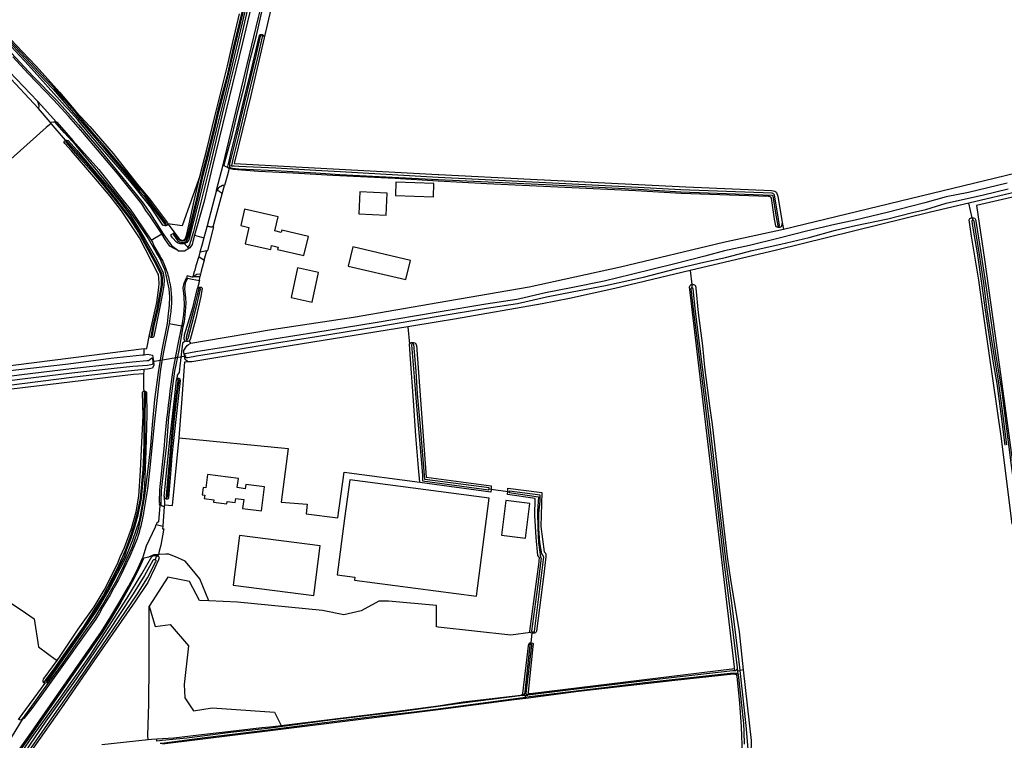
# Model space of a CAD drawing. Header units: metres. Extents: x 174423 to 175128, y 462196 to 462742.
# Tile 39 of 137: x 175041.74 to 175045.37, y 462730.75 to 462733.41. Entities that reach past the tile are written whole.
import ezdxf

# ---------------------------------------------------------------- set-up
doc = ezdxf.new("R2010")
doc.units = ezdxf.units.M
doc.layers.add('N-XX-AL-LIJN_0.20-G', color=7, linetype='Continuous', lineweight=25)

# ---------------------------------------------------------------- blocks, each defined once
blk = doc.blocks.new('Situatie')
at = {"lineweight": -3}
for p, q in [((-13.4192, 19.7376), (-13.4183, 19.7405)), ((-14.1987, 19.4164), (-14.2423, 19.4671)), ((-14.1404, 19.3466), (-14.1436, 19.3499)), ((-13.5854, 19.1659), (-13.5606, 19.2594)), ((-13.5973, 19.0311), (-13.5642, 19.1523)), ((-10.7981, 19.0642), (-10.8112, 19.1184)), ((-10.7981, 19.0642), (-10.7962, 19.0555)), ((-13.7698, 19.0361), (-13.7721, 19.0408)), ((-11.5113, 19.0283), (-11.5131, 19.0332)), ((-13.8264, 18.982), (-13.7872, 19.0051)), ((-13.7426, 19.0038), (-13.7456, 19.0062)), ((-13.6665, 18.9999), (-13.632, 18.99)), ((-13.6917, 18.9557), (-13.7041, 18.9691)), ((-13.6876, 18.9513), (-13.6917, 18.9557)), ((-11.8392, 18.8697), (-11.8326, 18.8181)), ((-13.648, 18.8324), (-13.6549, 18.8048)), ((-11.8326, 18.8181), (-11.832, 18.806)), ((-13.6474, 18.8033), (-13.6456, 18.8082)), ((-13.7129, 18.6641), (-13.7604, 18.6731)), ((-13.824, 18.6222), (-13.8241, 18.6293)), ((-12.8803, 18.6624), (-12.8734, 18.5986)), ((-13.6948, 18.6083), (-13.694, 18.6165)), ((-12.8631, 18.6048), (-12.8623, 18.5997)), ((-13.7038, 18.5566), (-13.7025, 18.5568)), ((-13.8191, 18.5355), (-13.8181, 18.5357)), ((-13.7263, 18.4667), (-13.7259, 18.473)), ((-13.85, 18.4196), (-13.8504, 18.4252)), ((-13.7697, 18.0265), (-13.7686, 18.0346)), ((-13.7782, 17.9992), (-13.7829, 17.9273)), ((-13.8074, 17.9327), (-13.7829, 17.9273)), ((-13.8119, 17.803), (-13.8049, 17.8179)), ((-13.8049, 17.8179), (-13.8012, 17.8165)), ((-12.4252, 17.497), (-12.4208, 17.5327)), ((-12.4193, 17.5367), (-12.4208, 17.5327)), ((-12.4258, 17.4912), (-12.4252, 17.497)), ((-11.6734, 17.3934), (-11.675, 17.4047)), ((-11.6632, 17.393), (-11.6544, 17.395)), ((-11.6429, 17.397), (-11.6544, 17.395)), ((-14.2228, 17.3493), (-14.2159, 17.3571)), ((-11.6664, 17.376), (-11.6683, 17.3851)), ((-11.6614, 17.3801), (-11.6632, 17.393)), ((-12.4506, 17.3064), (-12.458, 17.3054)), ((-12.4569, 17.3019), (-12.4462, 17.303)), ((-12.4462, 17.303), (-12.4376, 17.3039)), ((-12.4453, 17.2967), (-12.4462, 17.303)), ((-12.4444, 17.2916), (-12.4453, 17.2967)), ((-12.4428, 17.3077), (-12.4317, 17.3097)), ((-14.3022, 17.2138), (-14.3527, 17.1317)), ((-13.8054, 17.134), (-13.8057, 17.1427))]:
    blk.add_line(p, q, dxfattribs=at)
for points in [[(-13.0576, 22.047), (-13.0542, 22.0133), (-13.0555, 21.9684), (-13.0597, 21.8689), (-13.0633, 21.7579), (-13.0689, 21.6535), (-13.0751, 21.5509), (-13.085, 21.4446), (-13.0955, 21.3496), (-13.1023, 21.3053), (-13.1114, 21.2544), (-13.1367, 21.1423), (-13.1664, 21.0274), (-13.1968, 20.9139), (-13.2296, 20.8009), (-13.2559, 20.7007), (-13.326, 20.4352), (-13.457, 19.8938), (-13.5069, 19.6789), (-13.5585, 19.4724), (-13.6088, 19.2591), (-13.6699, 19.0142), (-13.6854, 18.9649), (-13.6917, 18.9557)], [(-13.0576, 22.047), (-13.0539, 22.0382), (-13.0506, 22.0302), (-13.0456, 22.0074), (-13.0528, 21.862), (-13.0616, 21.6574), (-13.0676, 21.5504), (-13.0816, 21.4044), (-13.0926, 21.3084), (-13.1048, 21.246), (-13.1208, 21.1724), (-13.146, 21.0752), (-13.2392, 20.7275), (-13.2832, 20.5723), (-13.3087, 20.4675), (-13.3565, 20.2676), (-13.4896, 19.7094), (-13.5998, 19.2554), (-13.631, 19.1253), (-13.6665, 18.9999), (-13.6729, 18.9765), (-13.6756, 18.9659), (-13.6832, 18.954), (-13.6876, 18.9513)], [(-13.6454, 19.2213), (-13.6197, 19.3214), (-13.5922, 19.4329), (-13.5643, 19.5457), (-13.5452, 19.6253), (-13.525, 19.7119), (-13.5, 19.8165)], [(-14.3422, 19.7201), (-14.3021, 19.6772), (-14.2501, 19.6239), (-14.164, 19.5275), (-14.1044, 19.4568), (-14.053, 19.4008), (-13.9665, 19.3014), (-13.8818, 19.1936), (-13.8331, 19.1339), (-13.7662, 19.0454), (-13.7646, 19.0421)], [(-13.7226, 18.9413), (-13.7572, 18.9596), (-13.7748, 18.9844), (-13.7872, 19.0051), (-13.8287, 19.0679), (-13.8455, 19.0909), (-13.861, 19.1154), (-13.9506, 19.2274), (-14.078, 19.3794), (-14.1298, 19.4383), (-14.1861, 19.4998), (-14.2799, 19.596), (-14.337, 19.6577)], [(-14.3415, 19.671), (-14.2622, 19.587), (-14.1742, 19.4964), (-14.0941, 19.4077), (-14.0226, 19.3238), (-13.9673, 19.2563), (-13.9026, 19.1765), (-13.8554, 19.1184), (-13.8286, 19.0794), (-13.7907, 19.0189), (-13.7798, 19.0015), (-13.7514, 18.9624), (-13.7226, 18.9413)], [(-13.4576, 19.9256), (-13.4905, 19.7831), (-13.5501, 19.5352), (-13.5869, 19.3872), (-13.6238, 19.2358), (-13.6698, 19.051), (-13.6873, 18.9828), (-13.6945, 18.9733), (-13.6998, 18.9701), (-13.7041, 18.9691), (-13.7087, 18.9681), (-13.7189, 18.9682), (-13.7266, 18.9701), (-13.7331, 18.9741), (-13.7472, 18.9902), (-13.7526, 18.9975), (-13.7531, 18.9996), (-13.7521, 19.0022), (-13.7456, 19.0062)], [(-13.4909, 19.8281), (-13.5234, 19.6915), (-13.5479, 19.5839), (-13.5645, 19.5218), (-13.5799, 19.4617), (-13.5941, 19.4025), (-13.6186, 19.3022), (-13.6389, 19.2232), (-13.6583, 19.1404), (-13.6896, 19.0083), (-13.6949, 18.9918), (-13.7001, 18.9812), (-13.7037, 18.979), (-13.7088, 18.9784), (-13.7135, 18.9784), (-13.7192, 18.9805), (-13.7255, 18.9844), (-13.7395, 19.0038), (-13.7414, 19.0045), (-13.7426, 19.0038), (-13.7438, 19.0031), (-13.7435, 19.0009), (-13.729, 18.9807), (-13.7214, 18.976), (-13.7144, 18.9734), (-13.7085, 18.9734), (-13.702, 18.9741), (-13.6963, 18.9777), (-13.6902, 18.9899), (-13.6848, 19.0069), (-13.6534, 19.1392), (-13.634, 19.222), (-13.6137, 19.301), (-13.5893, 19.4013), (-13.575, 19.4605), (-13.5596, 19.5206), (-13.5431, 19.5827), (-13.5185, 19.6903), (-13.486, 19.8268)], [(-13.3852, 19.8336), (-13.4098, 19.7275), (-13.4589, 19.5154), (-13.5208, 19.2649), (-12.7678, 19.2236), (-12.766, 19.2235), (-12.4269, 19.2073), (-11.8543, 19.1788), (-11.5385, 19.1652), (-11.5268, 19.1627), (-11.5222, 19.1605), (-11.5203, 19.1572), (-11.5186, 19.1533), (-11.5157, 19.1439), (-11.499, 19.0469), (-11.4948, 19.0229), (-10.4034, 19.2865)], [(-13.5575, 19.257), (-13.5606, 19.2594), (-13.4728, 19.6292), (-13.4305, 19.8033), (-13.4021, 19.9177), (-13.3835, 19.9927), (-13.3831, 19.9943)], [(-13.5575, 19.257), (-13.5511, 19.2825), (-13.5274, 19.3681), (-13.5051, 19.4611), (-13.481, 19.5564), (-13.4623, 19.6433), (-13.4384, 19.7361), (-13.4183, 19.8242), (-13.3958, 19.9179), (-13.3831, 19.9943)], [(-13.7698, 19.0361), (-13.7718, 19.035), (-13.775, 19.0347), (-13.7794, 19.0353), (-13.7831, 19.0375), (-13.7912, 19.048), (-13.8273, 19.103), (-13.9056, 19.2), (-13.9337, 19.2335), (-14.022, 19.3355), (-14.0886, 19.4148), (-14.0968, 19.4254), (-14.132, 19.4652), (-14.1436, 19.476), (-14.2788, 19.6268), (-14.3896, 19.7458), (-14.4879, 19.8389), (-14.5231, 19.8672), (-14.5711, 19.9028), (-14.5737, 19.9054), (-14.5737, 19.9098), (-14.5722, 19.9117)], [(-14.3513, 19.7142), (-14.2734, 19.6306), (-14.2203, 19.5722), (-14.1879, 19.5381), (-14.1521, 19.4967), (-14.1054, 19.4434), (-14.0717, 19.4047), (-14.0395, 19.366), (-14.0029, 19.3248), (-13.9679, 19.2822), (-13.9319, 19.2394), (-13.9019, 19.2027), (-13.8701, 19.1631), (-13.8537, 19.1448), (-13.825, 19.1065), (-13.7759, 19.0412), (-13.7754, 19.0408), (-13.7748, 19.0405), (-13.7741, 19.0403), (-13.7734, 19.0403), (-13.7727, 19.0405), (-13.7721, 19.0408), (-13.7716, 19.0413), (-13.7711, 19.0418), (-13.7709, 19.0425), (-13.7707, 19.0432), (-13.7708, 19.0438), (-13.771, 19.0445), (-13.7711, 19.0448), (-13.8202, 19.1101), (-13.849, 19.1486), (-13.8655, 19.167), (-13.8973, 19.2064), (-13.9273, 19.2432), (-13.9633, 19.286), (-13.9983, 19.3287), (-14.0349, 19.3699), (-14.0671, 19.4086), (-14.1009, 19.4473), (-14.1476, 19.5006), (-14.1834, 19.5421), (-14.2159, 19.5763), (-14.269, 19.6347), (-14.347, 19.7184)], [(-14.1947, 19.4117), (-14.213, 19.3971), (-14.4273, 19.2066), (-14.5609, 19.1233), (-14.6582, 19.0787), (-14.8134, 19.2306), (-14.8634, 19.2903), (-14.9366, 19.2314), (-14.9521, 19.2559), (-15.0484, 19.3538), (-14.5794, 19.786)], [(-11.5113, 19.0283), (-11.5144, 19.0283), (-11.5216, 19.031), (-11.5232, 19.0343), (-11.5276, 19.0595), (-11.5387, 19.1363), (-11.5408, 19.1405), (-11.5455, 19.1431), (-11.5515, 19.1431), (-11.8723, 19.1542), (-12.0385, 19.1636), (-12.3004, 19.1766), (-12.588, 19.1895), (-12.7678, 19.1997), (-12.9263, 19.2086), (-13.156, 19.2203), (-13.3023, 19.2288), (-13.4307, 19.2354), (-13.524, 19.242), (-13.5386, 19.2462), (-13.5432, 19.2501), (-13.5441, 19.2521), (-13.5426, 19.2591), (-13.5373, 19.2785), (-13.5322, 19.3008), (-13.5086, 19.3964), (-13.4818, 19.5085), (-13.4551, 19.6176), (-13.4296, 19.7272), (-13.4274, 19.7368), (-13.4266, 19.7377), (-13.4257, 19.7386), (-13.4248, 19.7393), (-13.4237, 19.7398), (-13.4226, 19.7403), (-13.4214, 19.7405), (-13.4202, 19.7406), (-13.419, 19.7406), (-13.4183, 19.7405)], [(-11.5131, 19.0332), (-11.5127, 19.0331), (-11.512, 19.0332), (-11.5112, 19.0334), (-11.5105, 19.0338), (-11.5099, 19.0343), (-11.5095, 19.0349), (-11.5091, 19.0355), (-11.5089, 19.0362), (-11.5154, 19.0754), (-11.5272, 19.1472), (-11.5288, 19.1503), (-11.5314, 19.1527), (-11.536, 19.155), (-11.8732, 19.1673), (-12.03, 19.1764), (-12.346, 19.1925), (-12.7678, 19.2133), (-13.1296, 19.2334), (-13.2188, 19.2389), (-13.3668, 19.2473), (-13.5026, 19.2534), (-13.5203, 19.2551), (-13.5247, 19.2549), (-13.5287, 19.2549), (-13.5308, 19.2553), (-13.5318, 19.256), (-13.532, 19.257), (-13.5318, 19.2576), (-13.5305, 19.2583), (-13.529, 19.2592), (-13.5286, 19.2601), (-13.5279, 19.262), (-13.5234, 19.2809), (-13.5021, 19.3694), (-13.4894, 19.4222), (-13.4749, 19.4839), (-13.4511, 19.5802), (-13.4321, 19.6603), (-13.4154, 19.7316), (-13.4152, 19.7324), (-13.4152, 19.7332), (-13.4153, 19.7341), (-13.4155, 19.7349), (-13.4159, 19.7356), (-13.4165, 19.7363), (-13.4171, 19.7368), (-13.4179, 19.7373), (-13.4187, 19.7375), (-13.4195, 19.7377), (-13.4204, 19.7376), (-13.4212, 19.7374), (-13.422, 19.737), (-13.4226, 19.7366), (-13.4232, 19.7359), (-13.4237, 19.7352), (-13.424, 19.7344), (-13.4242, 19.7336), (-13.4408, 19.6623), (-13.4598, 19.5823), (-13.4837, 19.486), (-13.4982, 19.4243), (-13.5108, 19.3716), (-13.5322, 19.283), (-13.537, 19.2628), (-13.5376, 19.2583), (-13.5378, 19.2544), (-13.5369, 19.2514), (-13.5331, 19.2486), (-13.5268, 19.2478), (-13.5034, 19.2444), (-13.3673, 19.2383), (-13.2193, 19.23), (-13.1301, 19.2244), (-12.7678, 19.2052), (-12.3463, 19.1855), (-12.0304, 19.1694), (-11.8735, 19.1603), (-11.5377, 19.1481), (-11.5354, 19.1469), (-11.5345, 19.1461), (-11.534, 19.1451), (-11.5223, 19.0743), (-11.5158, 19.0351), (-11.5154, 19.0345), (-11.5149, 19.0339), (-11.5142, 19.0335), (-11.5135, 19.0333), (-11.5131, 19.0332)], [(-13.4183, 19.7405), (-13.4178, 19.7404), (-13.4166, 19.74), (-13.4156, 19.7395), (-13.4145, 19.7389), (-13.4136, 19.7381), (-13.4128, 19.7372), (-13.4121, 19.7362), (-13.4116, 19.7351), (-13.4112, 19.734), (-13.411, 19.7333), (-13.4098, 19.7275)], [(-13.8524, 18.5804), (-14.3938, 18.5124), (-14.7404, 18.4754), (-14.9097, 18.4635), (-15.1029, 18.5019), (-15.2458, 18.5521), (-15.337, 18.609), (-16.4483, 19.4372), (-16.5726, 19.5258), (-16.7539, 19.6105), (-16.8925, 19.6515), (-16.9086, 19.6626)], [(-14.358, 19.6118), (-14.3494, 19.6028), (-14.245, 19.494), (-14.2406, 19.4784), (-14.2423, 19.4671), (-14.3616, 19.5948), (-14.3684, 19.6014), (-14.3691, 19.6021)], [(-14.597, 17.8115), (-14.3059, 17.6182), (-14.2574, 17.5845), (-14.2417, 17.4816), (-14.1759, 17.4331), (-14.1641, 17.4441), (-14.095, 17.5469), (-14.0364, 17.6299), (-14, 17.6907), (-13.9508, 17.7882), (-13.9404, 17.8142), (-13.9245, 17.8483), (-13.8995, 17.9186), (-13.882, 17.9797), (-13.8717, 18.0379), (-13.8653, 18.1307), (-13.8613, 18.2363), (-13.8559, 18.3339), (-13.8584, 18.42), (-13.858, 18.421), (-13.8575, 18.4219), (-13.8568, 18.4228), (-13.856, 18.4236), (-13.8551, 18.4242), (-13.8541, 18.4247), (-13.8531, 18.425), (-13.852, 18.4252), (-13.8516, 18.4253), (-13.853, 18.436), (-13.8528, 18.4873), (-13.8528, 18.4893), (-13.8911, 18.4865), (-13.9846, 18.4746), (-14.1667, 18.4535), (-14.5478, 18.4071)], [(-14.245, 19.494), (-14.2306, 19.479), (-14.1764, 19.4177)], [(-14.1818, 19.4183), (-14.1787, 19.4182), (-14.1764, 19.4177), (-14.1745, 19.4173), (-14.1153, 19.3497), (-14.0189, 19.2419), (-13.9835, 19.197), (-13.9495, 19.1529), (-13.9343, 19.1339), (-13.9192, 19.1157), (-13.9078, 19.1004), (-13.893, 19.0795), (-13.8809, 19.0617), (-13.8264, 18.982), (-13.8213, 18.9747), (-13.8166, 18.961), (-13.7929, 18.9218), (-13.7902, 18.917), (-13.7869, 18.9108), (-13.7838, 18.9046), (-13.7809, 18.8984), (-13.7781, 18.892), (-13.7754, 18.8857), (-13.7729, 18.8792), (-13.7705, 18.8727), (-13.7683, 18.8661), (-13.7662, 18.8595), (-13.7643, 18.8529), (-13.7626, 18.8462), (-13.7609, 18.8394), (-13.7595, 18.8326), (-13.7582, 18.8258), (-13.7578, 18.8241), (-13.7565, 18.817), (-13.7553, 18.81), (-13.7542, 18.8029), (-13.7534, 18.7958), (-13.7526, 18.7887), (-13.7521, 18.7815), (-13.7517, 18.7744), (-13.7514, 18.7672), (-13.7513, 18.7601), (-13.7514, 18.7529), (-13.7516, 18.7458), (-13.752, 18.7386), (-13.7526, 18.7315), (-13.7533, 18.7244), (-13.7542, 18.7173), (-13.7552, 18.7102), (-13.7564, 18.7031), (-13.7604, 18.6731), (-13.7611, 18.6677), (-13.7809, 18.5702), (-13.7918, 18.5061), (-13.8007, 18.4338), (-13.8137, 18.3137), (-13.8323, 18.1312), (-13.8402, 18.0646), (-13.8543, 17.9755), (-13.8546, 17.9739), (-13.8569, 17.9621), (-13.8595, 17.9504), (-13.8621, 17.9387), (-13.8649, 17.927), (-13.8679, 17.9154), (-13.8711, 17.9038), (-13.8743, 17.8922), (-13.8778, 17.8807), (-13.9056, 17.8158), (-13.9287, 17.7664), (-13.9371, 17.7491), (-13.9483, 17.7265), (-13.9643, 17.6979), (-13.9649, 17.6968), (-13.9778, 17.6741), (-13.9909, 17.6515), (-14.0041, 17.6289), (-14.0175, 17.6065), (-14.031, 17.5841), (-14.0738, 17.5238), (-14.143, 17.4248), (-14.2146, 17.3255), (-14.2664, 17.2547), (-14.2954, 17.2178), (-14.3022, 17.2138), (-14.3037, 17.2129), (-14.3066, 17.2117)], [(-14.3066, 17.2117), (-14.2928, 17.2273), (-14.2567, 17.277), (-14.2238, 17.3237), (-14.1528, 17.4189), (-14.0749, 17.5317), (-14.0338, 17.5882), (-14.0063, 17.6351), (-13.9758, 17.6867), (-13.9565, 17.7213), (-13.9297, 17.7746), (-13.9181, 17.8005), (-13.9096, 17.8181), (-13.8958, 17.8515), (-13.8877, 17.8724), (-13.8773, 17.9042), (-13.8724, 17.9224), (-13.8628, 17.9618), (-13.8492, 18.0395), (-13.8381, 18.1272), (-13.8278, 18.2217), (-13.821, 18.3), (-13.8123, 18.3938), (-13.7994, 18.4938), (-13.7854, 18.5768), (-13.766, 18.6741), (-13.762, 18.7097), (-13.7589, 18.7418), (-13.758, 18.7725), (-13.7598, 18.8017), (-13.7646, 18.8248), (-13.7714, 18.8541), (-13.7765, 18.8733), (-13.7819, 18.8866), (-13.7892, 18.9044), (-13.7961, 18.9182), (-13.8081, 18.938), (-13.841, 18.9951), (-13.877, 19.0482), (-13.8996, 19.0812), (-13.9333, 19.1247), (-13.9623, 19.1612), (-14.0337, 19.2481), (-14.1039, 19.3321), (-14.1458, 19.3771), (-14.1818, 19.4183)], [(-14.1424, 19.351), (-14.1947, 19.4117), (-14.1987, 19.4164), (-14.1868, 19.4183), (-14.1818, 19.4183)], [(-13.824, 18.6222), (-13.8264, 18.6222), (-13.8272, 18.6226), (-13.8308, 18.6267), (-13.8319, 18.6329), (-13.806, 18.7518), (-13.7978, 18.8075), (-13.7971, 18.8215), (-13.7983, 18.841), (-13.7998, 18.8549), (-13.8014, 18.8585), (-13.8697, 18.9906), (-13.9358, 19.0897), (-13.978, 19.1442), (-14.0373, 19.2158), (-14.1207, 19.3107), (-14.1447, 19.3385), (-14.1467, 19.3425), (-14.1467, 19.3455), (-14.1464, 19.3473), (-14.1436, 19.3499)], [(-14.1436, 19.3499), (-14.1424, 19.351), (-14.1375, 19.3511), (-14.1326, 19.3489), (-14.1008, 19.3139), (-14.0229, 19.2217), (-13.9808, 19.1737), (-13.9351, 19.1163), (-13.903, 19.0728), (-13.8745, 19.0275), (-13.848, 18.984), (-13.8061, 18.9116), (-13.7822, 18.8614), (-13.7783, 18.835), (-13.7791, 18.8142), (-13.784, 18.7848), (-13.7968, 18.7223), (-13.8064, 18.6744), (-13.8171, 18.6267), (-13.82, 18.6227), (-13.8217, 18.6223), (-13.824, 18.6222)], [(-13.8241, 18.6293), (-13.8238, 18.6292), (-13.8232, 18.6293), (-13.8226, 18.6296), (-13.8221, 18.63), (-13.8217, 18.6305), (-13.8215, 18.6311), (-13.8214, 18.6312), (-13.815, 18.6656), (-13.8011, 18.7276), (-13.7843, 18.8154), (-13.784, 18.8431), (-13.7871, 18.8591), (-13.8037, 18.8935), (-13.8692, 19.0123), (-13.9023, 19.0644), (-13.9561, 19.1346), (-13.9975, 19.1852), (-14.0406, 19.2371), (-14.0838, 19.2865), (-14.1369, 19.3465), (-14.137, 19.3466), (-14.1375, 19.347), (-14.138, 19.3472), (-14.1387, 19.3473), (-14.1393, 19.3472), (-14.1399, 19.347), (-14.1404, 19.3466), (-14.1408, 19.3462), (-14.1411, 19.3456), (-14.1412, 19.345), (-14.1412, 19.3443), (-14.141, 19.3437), (-14.1406, 19.3432), (-14.0876, 19.2832), (-14.0444, 19.2338), (-14.0013, 19.1821), (-13.96, 19.1315), (-13.9064, 19.0616), (-13.8735, 19.0098), (-13.8081, 18.8912), (-13.7919, 18.8575), (-13.789, 18.8426), (-13.7893, 18.8159), (-13.806, 18.7286), (-13.8199, 18.6666), (-13.8263, 18.6321), (-13.8264, 18.6315), (-13.8262, 18.6309), (-13.826, 18.6303), (-13.8255, 18.6299), (-13.825, 18.6295), (-13.8244, 18.6293), (-13.8241, 18.6293)], [(-10.6695, 19.1916), (-10.8116, 19.1574), (-10.8947, 19.1417), (-10.9731, 19.12), (-11.0214, 19.107), (-11.1124, 19.084), (-11.2299, 19.0551), (-11.3056, 19.0391), (-11.405, 19.0157), (-11.5107, 18.989), (-11.6203, 18.9625), (-11.712, 18.9427), (-11.7848, 18.9233), (-11.8946, 18.8946), (-12.0549, 18.8547), (-12.156, 18.831), (-12.2772, 18.8064), (-12.3716, 18.787), (-12.4511, 18.7692), (-12.4781, 18.7631), (-12.592, 18.7454), (-12.7678, 18.7163), (-13.0001, 18.6771), (-13.2194, 18.6417), (-13.3744, 18.6164), (-13.5602, 18.5862), (-13.6613, 18.5704), (-13.7007, 18.5629), (-13.7024, 18.5616), (-13.7029, 18.5602), (-13.7025, 18.5568), (-13.7021, 18.5535), (-13.7007, 18.5506), (-13.6985, 18.5491), (-13.6909, 18.5495), (-13.6587, 18.5556), (-13.5578, 18.5714), (-13.372, 18.6016), (-13.217, 18.6268), (-12.9977, 18.6623), (-12.7678, 18.7011), (-12.5897, 18.7306), (-12.4753, 18.7484), (-12.4478, 18.7546), (-12.3685, 18.7724), (-12.2742, 18.7917), (-12.1513, 18.8147), (-12.0104, 18.8453), (-11.8882, 18.8771), (-11.7885, 18.901), (-11.7086, 18.9181), (-11.6101, 18.9431), (-11.5043, 18.9666), (-11.3996, 18.9916), (-11.3021, 19.0184), (-11.2283, 19.0364), (-11.1095, 19.06), (-11.0189, 19.0838), (-10.9699, 19.0951), (-10.8951, 19.1182), (-10.7574, 19.149), (-10.6657, 19.1712)], [(-9.9236, 19.3228), (-9.991, 19.3082), (-10.0135, 19.3075), (-10.027, 19.313), (-10.0273, 19.314), (-10.035, 19.326), (-10.0356, 19.3269), (-10.0357, 19.331), (-10.0732, 19.3249), (-10.0722, 19.3221), (-10.0699, 19.3157), (-10.0723, 19.3087), (-10.0758, 19.3), (-10.0908, 19.289), (-10.1228, 19.2812), (-10.2768, 19.2472), (-10.415, 19.2122), (-10.8112, 19.1184)], [(-9.7542, 18.3652), (-9.7895, 18.5389), (-9.8845, 19.0302), (-9.9333, 19.3017), (-9.9605, 19.3044), (-10.2835, 19.2365), (-10.5061, 19.1741), (-10.783, 19.109), (-10.7531, 18.9108), (-10.6934, 18.4792), (-10.6174, 17.9281), (-10.5685, 17.3717), (-10.5522, 17.1029), (-10.5569, 17.097)], [(-13.5386, 19.2462), (-13.5526, 19.2532), (-13.5568, 19.2565), (-13.5575, 19.257)], [(-13.5386, 19.2462), (-13.5464, 19.2174), (-13.5557, 19.1833)], [(-13.7646, 19.0421), (-13.7376, 19.0061), (-13.7227, 18.9868), (-13.7197, 18.9837), (-13.7148, 18.9815), (-13.7112, 18.981), (-13.708, 18.9815), (-13.7038, 18.9841), (-13.7009, 18.9871), (-13.6965, 18.9991), (-13.686, 19.0422), (-13.6673, 19.1272), (-13.6484, 19.2099), (-13.6454, 19.2213)], [(-13.6454, 19.2213), (-13.7117, 19.0347), (-13.7646, 19.0421)], [(-13.5642, 19.1523), (-13.5557, 19.1833), (-13.563, 19.1832), (-13.5778, 19.1744), (-13.5835, 19.1655)], [(-12.7834, 19.1911), (-12.9235, 19.1959), (-12.9249, 19.1459), (-12.785, 19.141), (-12.7834, 19.1911)], [(-13.5835, 19.1655), (-13.585, 19.1658), (-13.5854, 19.1659), (-13.6203, 19.0343)], [(-13.5835, 19.1655), (-13.5832, 19.1654), (-13.5816, 19.1649), (-13.58, 19.1644), (-13.5785, 19.1638), (-13.577, 19.1631), (-13.5755, 19.1624), (-13.5741, 19.1615), (-13.5727, 19.1606), (-13.5714, 19.1597), (-13.5701, 19.1587), (-13.5689, 19.1576), (-13.5677, 19.1564), (-13.5666, 19.1552), (-13.5655, 19.154), (-13.5645, 19.1527), (-13.5642, 19.1523)], [(-12.9561, 19.1547), (-13.0563, 19.1597), (-13.0603, 19.0792), (-12.9601, 19.0742), (-12.9561, 19.1547)], [(-10.8112, 19.1184), (-10.952, 19.085), (-11.52, 18.9454), (-11.8392, 18.8697)], [(-13.3576, 19.0674), (-13.4816, 19.0958), (-13.4953, 19.0356), (-13.4658, 19.0289), (-13.4797, 18.9682), (-13.3854, 18.9467), (-13.382, 18.9616), (-13.3584, 18.9562), (-13.3603, 18.9477), (-13.263, 18.9248), (-13.2462, 18.9955), (-13.3445, 19.0189), (-13.3466, 19.0101), (-13.3698, 19.0157), (-13.3576, 19.0674)], [(-10.6511, 17.9344), (-10.6902, 18.2497), (-10.7537, 18.6847), (-10.7738, 18.8339), (-10.8014, 18.9959), (-10.81, 19.0562), (-10.8074, 19.0617), (-10.8019, 19.064), (-10.7981, 19.0642)], [(-10.7981, 19.0642), (-10.7943, 19.0644), (-10.7893, 19.0624), (-10.7863, 19.0579), (-10.7841, 19.0446), (-10.7674, 18.944), (-10.7463, 18.7989), (-10.7128, 18.5631), (-10.6892, 18.4214), (-10.6548, 18.1504), (-10.6345, 17.9961), (-10.6158, 17.8142), (-10.599, 17.6306), (-10.5812, 17.451), (-10.5631, 17.2319), (-10.5571, 17.1131), (-10.5569, 17.097)], [(-13.7646, 19.0421), (-13.7646, 19.0404), (-13.7677, 19.0371), (-13.7698, 19.0361)], [(-13.6203, 19.0343), (-13.632, 18.99), (-13.6383, 18.9668), (-13.6465, 18.9374)], [(-13.6216, 18.9424), (-13.6176, 18.9432), (-13.5955, 19.0315), (-13.5973, 19.0311)], [(-13.5973, 19.0311), (-13.5989, 19.0308), (-13.6005, 19.0305), (-13.6021, 19.0303), (-13.6036, 19.0302), (-13.6052, 19.0302), (-13.6068, 19.0303), (-13.6084, 19.0304), (-13.6099, 19.0307), (-13.6115, 19.0309), (-13.613, 19.0313), (-13.6145, 19.0318), (-13.616, 19.0323), (-13.6175, 19.0329), (-13.6189, 19.0336), (-13.6203, 19.0343)], [(-11.499, 19.0469), (-11.5012, 19.0348), (-11.5036, 19.0304), (-11.5081, 19.0283), (-11.5113, 19.0283)], [(-10.6708, 18.2263), (-10.6852, 18.3419), (-10.6999, 18.4541), (-10.7127, 18.5291), (-10.7268, 18.6197), (-10.7427, 18.7252), (-10.7557, 18.8229), (-10.7726, 18.9362), (-10.7865, 19.0198), (-10.7918, 19.0522), (-10.7919, 19.0527), (-10.7922, 19.0534), (-10.7926, 19.0541), (-10.7932, 19.0546), (-10.7938, 19.0551), (-10.7946, 19.0554), (-10.7954, 19.0555), (-10.7962, 19.0555), (-10.7969, 19.0553), (-10.7977, 19.055), (-10.7983, 19.0546), (-10.7989, 19.054), (-10.7993, 19.0533), (-10.7996, 19.0525), (-10.7997, 19.0518), (-10.7997, 19.051), (-10.7944, 19.0185), (-10.7805, 18.935), (-10.7636, 18.8218), (-10.7506, 18.7241), (-10.7347, 18.6184), (-10.7206, 18.5278), (-10.7078, 18.4529), (-10.6932, 18.3409), (-10.6787, 18.2253)], [(-13.7456, 19.0062), (-13.7435, 19.0075), (-13.7405, 19.0075), (-13.7376, 19.0061)], [(-13.6801, 18.6019), (-13.63, 18.6101), (-13.3823, 18.652), (-13.0806, 18.6982), (-12.7678, 18.7523), (-12.4325, 18.8097), (-12.0958, 18.8833), (-11.7154, 18.9748), (-11.4948, 19.0229)], [(-12.8702, 18.9062), (-13.0829, 18.9567), (-13.0996, 18.8864), (-12.8867, 18.8364), (-12.8702, 18.9062)], [(-13.6876, 18.9513), (-13.7034, 18.9415), (-13.7226, 18.9413)], [(-13.6509, 18.9219), (-13.6618, 18.8872), (-13.6659, 18.8716), (-13.6677, 18.8645), (-13.6723, 18.8471)], [(-13.6465, 18.9374), (-13.6509, 18.9219), (-13.631, 18.908), (-13.6216, 18.9424)], [(-13.6216, 18.9424), (-13.646, 18.9374), (-13.6465, 18.9374)], [(-14.3578, 18.4994), (-14.131, 18.5252), (-13.9748, 18.546), (-13.8588, 18.5582), (-13.8525, 18.5592), (-13.8398, 18.5612), (-13.8212, 18.557), (-13.8181, 18.5357)], [(-13.631, 18.908), (-13.6418, 18.8669), (-13.6434, 18.861), (-13.6447, 18.8561)], [(-13.8181, 18.5357), (-13.816, 18.521), (-13.822, 18.5092), (-13.8396, 18.5054), (-13.8514, 18.5042), (-13.8527, 18.5041), (-13.9708, 18.4922), (-14.1088, 18.476), (-14.5438, 18.421)], [(-13.8191, 18.5355), (-13.8198, 18.5419), (-13.8211, 18.545), (-13.8236, 18.5461), (-13.8257, 18.5457), (-13.8362, 18.5372), (-13.8419, 18.5361), (-13.8947, 18.5321), (-13.9645, 18.5248), (-14.1202, 18.5077), (-14.3028, 18.4849), (-14.4473, 18.4663)], [(-14.4454, 18.4514), (-14.3009, 18.47), (-14.1184, 18.4928), (-13.9629, 18.5099), (-13.8934, 18.5172), (-13.84, 18.5212), (-13.8217, 18.5246), (-13.819, 18.5271), (-13.8184, 18.529), (-13.8191, 18.5355)], [(-13.648, 18.8324), (-13.647, 18.8471), (-13.6723, 18.8471), (-13.6727, 18.8456), (-13.6749, 18.8448), (-13.6934, 18.8497), (-13.6965, 18.8426), (-13.6929, 18.8418), (-13.6747, 18.8377), (-13.648, 18.8324)], [(-13.6723, 18.8471), (-13.6581, 18.8561), (-13.649, 18.8572), (-13.6447, 18.8561), (-13.647, 18.8471)], [(-13.2088, 18.8619), (-13.2863, 18.8791), (-13.3104, 18.7706), (-13.2329, 18.7534), (-13.2088, 18.8619)], [(-11.8392, 18.8697), (-12.116, 18.804), (-12.283, 18.7664), (-12.3838, 18.7464), (-12.7078, 18.6902), (-12.7678, 18.6805), (-12.8803, 18.6624)], [(-13.7906, 18.0074), (-13.7958, 18.0157), (-13.7939, 18.0604), (-13.7771, 18.2248), (-13.7755, 18.2438), (-13.7731, 18.2696), (-13.7706, 18.2955), (-13.768, 18.3214), (-13.7652, 18.3472), (-13.7622, 18.373), (-13.7591, 18.3988), (-13.7558, 18.4246), (-13.7523, 18.4504), (-13.7487, 18.4761), (-13.7449, 18.5018), (-13.7267, 18.5982), (-13.7129, 18.6641), (-13.7124, 18.6666), (-13.706, 18.708), (-13.7034, 18.741), (-13.7044, 18.7736), (-13.7079, 18.8054), (-13.705, 18.8231), (-13.6965, 18.8426)], [(-13.6929, 18.8418), (-13.701, 18.8227), (-13.7034, 18.8019), (-13.7003, 18.7692), (-13.6984, 18.7497), (-13.6994, 18.7348), (-13.7007, 18.7179), (-13.7048, 18.6803), (-13.7091, 18.6615), (-13.7249, 18.575), (-13.7407, 18.4983), (-13.7504, 18.4259), (-13.7619, 18.3286), (-13.7703, 18.227), (-13.7806, 18.1348), (-13.7897, 18.0579), (-13.7911, 18.0184), (-13.7906, 18.0074)], [(-12.4252, 17.497), (-12.4196, 17.4957), (-12.4187, 17.495), (-12.4182, 17.4944), (-12.4178, 17.4936), (-12.4174, 17.4926), (-12.4172, 17.4913), (-12.4173, 17.4898), (-12.4191, 17.4827), (-12.4364, 17.3144), (-12.4362, 17.3128), (-12.4359, 17.3118), (-12.4349, 17.3107), (-12.4344, 17.3103), (-12.4332, 17.31), (-12.4317, 17.3097), (-12.4301, 17.3097), (-12.4282, 17.31), (-12.4183, 17.3113), (-11.6855, 17.4003), (-11.6819, 17.401), (-11.6769, 17.4023), (-11.6756, 17.4031), (-11.675, 17.4047), (-11.6747, 17.4069), (-11.7229, 17.8142), (-11.8407, 18.8091), (-11.8385, 18.8148), (-11.8347, 18.8177), (-11.8326, 18.8181)], [(-11.8326, 18.8181), (-11.8305, 18.8186), (-11.8264, 18.8184), (-11.8225, 18.8164), (-11.8194, 18.8132), (-11.8174, 18.8048), (-11.8094, 18.7131), (-11.7934, 18.5914), (-11.7853, 18.5139), (-11.7671, 18.3704), (-11.7579, 18.3019), (-11.7401, 18.152), (-11.7328, 18.0821), (-11.7163, 17.9399), (-11.7021, 17.8142), (-11.6899, 17.73), (-11.6583, 17.5365), (-11.6429, 17.397), (-11.6142, 17.1364), (-11.6151, 17.0857), (-11.619, 17.068), (-11.6249, 17.0556), (-11.6313, 17.0495), (-11.6584, 17.0356)], [(-13.7008, 18.6092), (-13.7027, 18.6123), (-13.7045, 18.6171), (-13.7039, 18.6323), (-13.6718, 18.7367), (-13.6693, 18.7478), (-13.6549, 18.8048), (-13.6505, 18.8076), (-13.6476, 18.8083), (-13.6456, 18.8082)], [(-13.6474, 18.8033), (-13.6479, 18.8034), (-13.6509, 18.8017), (-13.6566, 18.7785), (-13.6712, 18.7203), (-13.6969, 18.6224), (-13.6975, 18.6198), (-13.6967, 18.6171), (-13.694, 18.6165), (-13.6938, 18.6164), (-13.6919, 18.6168), (-13.6903, 18.619), (-13.6757, 18.676), (-13.6571, 18.7472), (-13.6443, 18.801), (-13.6462, 18.8029), (-13.6474, 18.8033)], [(-13.6456, 18.8082), (-13.6417, 18.808), (-13.6378, 18.8042), (-13.6431, 18.7739), (-13.6633, 18.6878), (-13.6822, 18.6152), (-13.6857, 18.61)], [(-11.6544, 17.395), (-11.6592, 17.4374), (-11.6865, 17.653), (-11.7085, 17.8142), (-11.7351, 18.0401), (-11.7666, 18.3029), (-11.7929, 18.5133), (-11.8186, 18.7189), (-11.8279, 18.8026), (-11.8279, 18.8028), (-11.8282, 18.8036), (-11.8286, 18.8043), (-11.8291, 18.8049), (-11.8297, 18.8054), (-11.8304, 18.8057), (-11.8312, 18.806), (-11.832, 18.806), (-11.8328, 18.8059), (-11.8336, 18.8056), (-11.8343, 18.8052), (-11.8348, 18.8047), (-11.8353, 18.804), (-11.8357, 18.8033), (-11.8358, 18.8025), (-11.8359, 18.8017), (-11.8265, 18.718), (-11.8008, 18.5123), (-11.7745, 18.3019), (-11.7431, 18.0392), (-11.717, 17.8142), (-11.7031, 17.7088), (-11.6792, 17.5167), (-11.6647, 17.4039)], [(-13.8525, 18.5592), (-13.8524, 18.5804), (-13.8419, 18.5817), (-13.8319, 18.6329)], [(-12.8803, 18.6624), (-13.588, 18.5482), (-13.6766, 18.5334), (-13.691, 18.533), (-13.6927, 18.5346)], [(-13.6927, 18.5346), (-13.7008, 18.5419), (-13.7035, 18.555), (-13.7038, 18.5566), (-13.7051, 18.5625), (-13.7059, 18.5666), (-13.7061, 18.5703), (-13.707, 18.5718), (-13.7002, 18.5849), (-13.6941, 18.5927), (-13.6883, 18.5975), (-13.6801, 18.6019), (-13.6857, 18.61), (-13.686, 18.6096), (-13.6907, 18.6081), (-13.6948, 18.6083), (-13.6963, 18.6084), (-13.7008, 18.6092), (-13.7108, 18.6017), (-13.716, 18.5583), (-13.7206, 18.517), (-13.7217, 18.507), (-13.7231, 18.4939), (-13.7306, 18.4832), (-13.7321, 18.4701), (-13.7314, 18.4709), (-13.7307, 18.4716), (-13.7298, 18.4722), (-13.7289, 18.4726), (-13.7279, 18.4729), (-13.7269, 18.473), (-13.7259, 18.473), (-13.7249, 18.4728), (-13.7239, 18.4725), (-13.723, 18.472), (-13.7221, 18.4714), (-13.7214, 18.4706), (-13.7208, 18.4698), (-13.7204, 18.4689), (-13.7202, 18.4684), (-13.7197, 18.4637), (-13.7441, 18.2434), (-13.7504, 18.186), (-13.7553, 18.1201), (-13.7623, 18.0311), (-13.7636, 18.0282), (-13.7659, 18.0266), (-13.7697, 18.0265), (-13.7731, 18.028), (-13.7761, 18.0312), (-13.7787, 18.038), (-13.7776, 18.0051), (-13.7479, 18.0025), (-13.7226, 18.2531)], [(-13.7226, 18.2531), (-13.3217, 18.2129), (-13.3468, 18.0158), (-13.2515, 18.0078), (-13.2552, 17.9719), (-13.1378, 17.9577), (-13.1152, 18.1255), (-12.836, 18.0887), (-12.84, 18.1424), (-12.8501, 18.26), (-12.8592, 18.3899), (-12.8696, 18.5424), (-12.8734, 18.5986)], [(-12.8734, 18.5986), (-12.8715, 18.6019), (-12.8677, 18.6039), (-12.8631, 18.6048), (-12.8591, 18.6046), (-12.8529, 18.6025), (-12.8483, 18.5946), (-12.8117, 18.1078), (-12.5722, 18.075), (-12.5731, 18.0634), (-12.5114, 18.0551), (-12.5106, 18.0671), (-12.3862, 18.0509), (-12.3892, 17.9258), (-12.3769, 17.8321), (-12.3734, 17.8284), (-12.3728, 17.8277), (-12.3722, 17.8269), (-12.3717, 17.826), (-12.3713, 17.8251), (-12.371, 17.8242), (-12.3708, 17.8232), (-12.3707, 17.8222), (-12.3707, 17.8212), (-12.3707, 17.8203), (-12.3715, 17.8142), (-12.3786, 17.7495), (-12.4057, 17.5397), (-12.4064, 17.537), (-12.4077, 17.5352), (-12.4095, 17.5337), (-12.4121, 17.5325), (-12.4183, 17.5322), (-12.4208, 17.5327)], [(-12.8438, 18.4152), (-12.8496, 18.4983), (-12.8573, 18.5981), (-12.8586, 18.6001), (-12.8623, 18.5997), (-12.8632, 18.5996), (-12.8648, 18.5985), (-12.8658, 18.596), (-12.8564, 18.4782), (-12.8478, 18.3691), (-12.8341, 18.2155), (-12.8263, 18.1144), (-12.8252, 18.0936), (-12.5806, 18.0614), (-12.5799, 18.068), (-12.8177, 18.0994), (-12.8246, 18.1882), (-12.832, 18.2813), (-12.8438, 18.4152)], [(-13.6973, 18.5541), (-13.8141, 18.5341), (-13.8197, 18.5332)], [(-13.7226, 18.2531), (-13.7137, 18.381), (-13.7016, 18.5331), (-13.6927, 18.5346)], [(-13.8528, 18.4893), (-13.8527, 18.4991), (-13.8527, 18.5041)], [(-13.7787, 18.038), (-13.7571, 18.2456), (-13.7392, 18.4077), (-13.7325, 18.4664), (-13.7319, 18.4692), (-13.7321, 18.4701)], [(-13.7686, 18.0346), (-13.7676, 18.0344), (-13.766, 18.0354), (-13.7652, 18.0383), (-13.7596, 18.1094), (-13.7508, 18.2134), (-13.7399, 18.3257), (-13.7292, 18.4196), (-13.7234, 18.4641), (-13.7239, 18.4657), (-13.7251, 18.4669), (-13.7263, 18.4667), (-13.7275, 18.4665), (-13.728, 18.4643), (-13.7429, 18.345), (-13.7519, 18.2608), (-13.7574, 18.1887), (-13.7647, 18.1089), (-13.771, 18.0394), (-13.7711, 18.0369), (-13.7695, 18.0349), (-13.7686, 18.0346)], [(-13.8504, 18.4252), (-13.8498, 18.4252), (-13.8487, 18.4249), (-13.8477, 18.4245), (-13.8468, 18.4239), (-13.8459, 18.4232), (-13.8452, 18.4224), (-13.8445, 18.4215), (-13.8441, 18.4205), (-13.8439, 18.4201), (-13.8422, 18.3371), (-13.8461, 18.2052), (-13.8513, 18.076), (-13.8561, 18.0277), (-13.8711, 17.9464), (-13.8947, 17.8757), (-13.9201, 17.8142), (-13.9264, 17.8007), (-13.9794, 17.6991), (-14.0259, 17.619), (-14.0776, 17.5429), (-14.1623, 17.4219), (-14.2127, 17.3493), (-14.217, 17.3474), (-14.2194, 17.3476), (-14.2212, 17.3481), (-14.2228, 17.3493)], [(-13.85, 18.4196), (-13.8501, 18.4196), (-13.8507, 18.4195), (-13.8513, 18.4193), (-13.8518, 18.4189), (-13.8522, 18.4184), (-13.8525, 18.4179), (-13.8526, 18.4172), (-13.8533, 18.3106), (-13.854, 18.2377), (-13.8551, 18.1887), (-13.8575, 18.1361), (-13.862, 18.083), (-13.8675, 18.0291), (-13.8788, 17.9697), (-13.8914, 17.926), (-13.9054, 17.884), (-13.9201, 17.8435), (-13.9321, 17.8142), (-13.9544, 17.7657), (-14.0034, 17.6712), (-14.0253, 17.6363), (-14.077, 17.5546), (-14.1223, 17.4906), (-14.1879, 17.3973), (-14.2162, 17.3603), (-14.2165, 17.3592), (-14.2162, 17.3575), (-14.2159, 17.3571), (-14.2156, 17.3566), (-14.2143, 17.3562), (-14.2133, 17.3562), (-14.2121, 17.3567), (-14.2114, 17.3575), (-14.1678, 17.4184), (-14.1368, 17.463), (-14.0838, 17.5384), (-14.0253, 17.624), (-13.9879, 17.69), (-13.9504, 17.7635), (-13.928, 17.8062), (-13.9243, 17.8142), (-13.9155, 17.8417), (-13.9007, 17.8824), (-13.8867, 17.9245), (-13.8739, 17.9685), (-13.8625, 18.0283), (-13.8571, 18.0825), (-13.8526, 18.1358), (-13.8501, 18.1885), (-13.849, 18.2376), (-13.8483, 18.3106), (-13.8476, 18.4172), (-13.8476, 18.4172), (-13.8477, 18.4179), (-13.8479, 18.4184), (-13.8483, 18.4189), (-13.8489, 18.4193), (-13.8494, 18.4195), (-13.85, 18.4196)], [(-13.8516, 18.4253), (-13.8509, 18.4253), (-13.8504, 18.4252)], [(-13.4195, 17.9828), (-13.408, 18.072), (-13.4774, 18.081), (-13.4795, 18.0651), (-13.5092, 18.069), (-13.5048, 18.1027), (-13.6189, 18.1175), (-13.6253, 18.0684), (-13.6352, 18.0697), (-13.6387, 18.0427), (-13.6287, 18.0414), (-13.6304, 18.0283), (-13.5956, 18.0238), (-13.5967, 18.0159), (-13.5471, 18.0095), (-13.5461, 18.0174), (-13.5164, 18.0136), (-13.5143, 18.0294), (-13.4846, 18.0256), (-13.489, 17.9918), (-13.4195, 17.9828)], [(-13.0943, 18.0973), (-13.1129, 17.9547), (-13.1401, 17.7475), (-13.0748, 17.7389), (-13.0763, 17.7278), (-12.6268, 17.6692), (-12.5796, 18.0299), (-13.0943, 18.0973)], [(-12.5802, 18.0647), (-12.5731, 18.0634), (-12.574, 18.0519), (-12.8359, 18.0875), (-12.836, 18.0887)], [(-12.4272, 17.5343), (-12.4299, 17.5355), (-12.4304, 17.5394), (-12.3957, 17.795), (-12.3949, 17.8024), (-12.3946, 17.8081), (-12.3945, 17.8096), (-12.395, 17.811), (-12.3957, 17.8122), (-12.3969, 17.8139), (-12.3973, 17.8142), (-12.401, 17.8188), (-12.4067, 17.8854), (-12.4117, 17.9657), (-12.4107, 18.0292), (-12.5123, 18.0432), (-12.5114, 18.0551), (-12.5056, 18.0533)], [(-12.3975, 17.8668), (-12.3901, 17.8126), (-12.3895, 17.8118), (-12.3889, 17.81), (-12.3887, 17.8082), (-12.4018, 17.7022), (-12.4243, 17.5401), (-12.423, 17.538), (-12.4209, 17.5371), (-12.4193, 17.5367), (-12.4178, 17.5363), (-12.415, 17.5364), (-12.4135, 17.5367), (-12.4127, 17.5387), (-12.3795, 17.804), (-12.3786, 17.8121), (-12.3787, 17.8136), (-12.379, 17.8142), (-12.3808, 17.8181), (-12.382, 17.8202), (-12.3853, 17.8245), (-12.3931, 17.866), (-12.3965, 17.917), (-12.3963, 17.9753), (-12.3916, 18.019), (-12.3913, 18.0413), (-12.5054, 18.0561), (-12.5056, 18.0533), (-12.5057, 18.0506), (-12.3975, 18.0351), (-12.4014, 17.9819), (-12.4009, 17.9192), (-12.3975, 17.8668)], [(-13.7958, 18.0157), (-13.7961, 18.0133), (-13.7966, 18.0092), (-13.7938, 18.003), (-13.7996, 17.943), (-13.8056, 17.9374), (-13.8074, 17.9327)], [(-12.4458, 17.8823), (-12.43, 18.0101), (-12.5184, 18.0209), (-12.5346, 17.8938), (-12.4458, 17.8823)], [(-13.7776, 18.0051), (-13.7782, 17.9992), (-13.7824, 17.9997), (-13.7825, 17.9997), (-13.7837, 18), (-13.7848, 18.0005), (-13.7858, 18.0011), (-13.7868, 18.0019), (-13.7877, 18.0027), (-13.7884, 18.0037), (-13.789, 18.0048), (-13.7906, 18.0074)], [(-13.8587, 17.809), (-13.8561, 17.8142), (-13.8435, 17.854), (-13.8108, 17.9242), (-13.8074, 17.9327)], [(-13.7829, 17.9273), (-13.784, 17.9171), (-13.7802, 17.9165), (-13.7806, 17.9124), (-13.7909, 17.8563), (-13.7965, 17.8349), (-13.7966, 17.8343), (-13.7997, 17.8222)], [(-13.226, 17.6708), (-13.2026, 17.8539), (-13.5008, 17.892), (-13.5242, 17.7089), (-13.226, 17.6708)], [(-14.6703, 16.5977), (-14.686, 16.5747), (-14.6894, 16.5771), (-14.5773, 16.7365), (-14.4214, 16.9524), (-14.2765, 17.1548), (-14.0093, 17.5384), (-13.9755, 17.5934), (-13.9424, 17.6489), (-13.91, 17.7049), (-13.8917, 17.739), (-13.8745, 17.7737), (-13.8587, 17.809)], [(-13.8587, 17.809), (-13.855, 17.8073), (-13.8707, 17.7719), (-13.8879, 17.7371), (-13.9064, 17.7031), (-13.9388, 17.6469), (-13.9719, 17.5913), (-14.0059, 17.5361), (-14.2729, 17.1528), (-14.4177, 16.9502), (-14.5739, 16.7341), (-14.6703, 16.5977)], [(-14.3042, 17.0923), (-14.2636, 17.1514), (-14.1618, 17.2921), (-14.0536, 17.4466), (-13.9846, 17.5533), (-13.916, 17.6605), (-13.8602, 17.7507), (-13.8245, 17.8144), (-13.8208, 17.8171), (-13.8135, 17.8183), (-13.8049, 17.8179)], [(-14.2768, 17.0981), (-14.2005, 17.2073), (-14.0701, 17.3937), (-13.8787, 17.6737), (-13.8393, 17.7367), (-13.8089, 17.7964), (-13.808, 17.7982), (-13.8077, 17.8001), (-13.8084, 17.8019), (-13.8099, 17.8029), (-13.8119, 17.803), (-13.8139, 17.8031), (-13.8166, 17.8027), (-13.8179, 17.8022), (-13.8199, 17.8006), (-13.8505, 17.7446), (-13.8926, 17.6775), (-13.9858, 17.5356), (-14.103, 17.3635), (-14.215, 17.2073), (-14.2965, 17.0885), (-14.2976, 17.0871)], [(-13.6138, 17.6516), (-13.647, 17.7322), (-13.6817, 17.7746), (-13.7011, 17.7972), (-13.7276, 17.8104), (-13.7615, 17.8234), (-13.7723, 17.824), (-13.7997, 17.8222), (-13.8012, 17.8165), (-13.8009, 17.8164), (-13.7989, 17.8151), (-13.7978, 17.8135), (-13.7976, 17.8125), (-13.7974, 17.8099), (-13.7976, 17.8066), (-13.7988, 17.8032), (-13.8123, 17.7731), (-13.8392, 17.7194), (-13.8866, 17.6477), (-14.0377, 17.4299), (-14.1481, 17.2691), (-14.2681, 17.0993)], [(-14.0083, 17.1211), (-13.8379, 17.1404), (-13.8384, 17.1552), (-13.8348, 17.2716), (-13.8341, 17.4182), (-13.8341, 17.6321)], [(-13.8587, 17.809), (-13.8344, 17.8142), (-13.8158, 17.8222), (-13.7997, 17.8222)], [(-13.6138, 17.6516), (-13.6486, 17.6532), (-13.6855, 17.7229), (-13.7644, 17.7387), (-13.8341, 17.6321)], [(-12.4208, 17.5327), (-12.4259, 17.5337), (-12.4272, 17.5343), (-12.4994, 17.525), (-12.7678, 17.5549), (-12.7739, 17.5556), (-12.7737, 17.634), (-12.951, 17.6502), (-12.9868, 17.6502), (-13.0525, 17.6144), (-13.1164, 17.5999), (-13.1949, 17.6163), (-13.5081, 17.6469), (-13.6138, 17.6516)], [(-13.8341, 17.6321), (-13.8117, 17.5572), (-13.7565, 17.5638), (-13.6881, 17.4849), (-13.7042, 17.3427), (-13.7025, 17.2936), (-13.6708, 17.246), (-13.602, 17.2566), (-13.3718, 17.2407), (-13.3464, 17.1921), (-13.1688, 17.2142), (-12.8995, 17.2472), (-12.7678, 17.2642), (-12.6753, 17.2784), (-12.4627, 17.3039), (-12.458, 17.3054), (-12.4567, 17.3058), (-12.4563, 17.3062), (-12.4558, 17.3068), (-12.4554, 17.3076), (-12.4553, 17.3082), (-12.4551, 17.3091), (-12.4351, 17.485), (-12.4333, 17.4919), (-12.4326, 17.4934), (-12.4319, 17.4944), (-12.4311, 17.4955), (-12.4297, 17.4963), (-12.4275, 17.4969), (-12.4252, 17.497)], [(-12.4376, 17.3039), (-12.4394, 17.3047), (-12.4407, 17.3056), (-12.4417, 17.3065), (-12.4425, 17.3072), (-12.4428, 17.3077), (-12.4431, 17.3083), (-12.4432, 17.3095), (-12.4221, 17.4878), (-12.4221, 17.4887), (-12.4226, 17.4895), (-12.4232, 17.4903), (-12.424, 17.4909), (-12.4258, 17.4912), (-12.428, 17.4908), (-12.4296, 17.4899), (-12.4303, 17.4883), (-12.4488, 17.3152), (-12.45, 17.3076), (-12.4506, 17.3064), (-12.4511, 17.3051), (-12.4569, 17.3019)], [(-14.2228, 17.3493), (-14.2241, 17.3511), (-14.2247, 17.3532), (-14.2252, 17.3557), (-14.225, 17.3579), (-14.224, 17.3623), (-14.2206, 17.3665), (-14.1728, 17.4311), (-14.1641, 17.4441)], [(-11.6647, 17.4039), (-11.6671, 17.3998), (-11.6693, 17.3961), (-11.6702, 17.3948), (-11.6715, 17.3938), (-11.6734, 17.3934), (-11.6815, 17.3928), (-12.0045, 17.3567), (-12.298, 17.3213), (-12.4372, 17.3039), (-12.4376, 17.3039)], [(-11.6614, 17.3801), (-11.6415, 17.1993), (-11.641, 17.1678), (-11.6392, 17.1225)], [(-11.6249, 17.1043), (-11.6316, 17.1918), (-11.6467, 17.3264), (-11.6544, 17.395)], [(-11.6632, 17.393), (-11.6646, 17.403), (-11.6647, 17.4039)], [(-11.6457, 17.0864), (-11.6492, 17.1871), (-11.6555, 17.2738), (-11.6654, 17.3732), (-11.6659, 17.3749), (-11.6664, 17.376), (-11.6669, 17.3771), (-11.668, 17.3783), (-11.6692, 17.3793), (-11.6711, 17.3801), (-11.6731, 17.3807), (-11.6757, 17.381), (-11.6786, 17.3808), (-11.8948, 17.3576), (-12.2504, 17.3167), (-12.4444, 17.2916), (-12.4877, 17.286), (-12.7678, 17.2497), (-13.3871, 17.1725), (-13.7851, 17.1231)], [(-12.4453, 17.2967), (-12.4414, 17.2972), (-12.006, 17.3496), (-11.6796, 17.3858), (-11.6683, 17.3851), (-11.6643, 17.3834), (-11.6614, 17.3801)], [(-14.3066, 17.2117), (-14.3113, 17.2119), (-14.3158, 17.2135), (-14.217, 17.3474)], [(-12.4569, 17.3019), (-12.6788, 17.2743), (-12.7678, 17.2611), (-12.9104, 17.2419), (-13.1666, 17.2112), (-13.386, 17.1822), (-13.5325, 17.1662), (-13.6953, 17.1453), (-13.7858, 17.1359), (-13.8054, 17.134)], [(-13.7934, 17.1266), (-13.7865, 17.1268), (-13.6282, 17.1479), (-13.3849, 17.1766), (-13.1952, 17.2019), (-13.0088, 17.2242), (-12.857, 17.2419), (-12.7678, 17.2535), (-12.4453, 17.2967)], [(-13.8379, 17.1404), (-13.8256, 17.1418), (-13.8057, 17.1427), (-13.7426, 17.1456), (-13.65, 17.1575), (-13.5111, 17.1737), (-13.4178, 17.1837), (-13.3889, 17.1868), (-13.3464, 17.1921)]]:
    blk.add_lwpolyline(points, dxfattribs=at)

msp = doc.modelspace()

# ---------------------------------------------------------------- block references
at = {"layer": 'N-XX-AL-LIJN_0.20-G'}
msp.add_blockref('Situatie', (175056.047, 462713.6112), dxfattribs=at)

doc.saveas('drawing.dxf')
